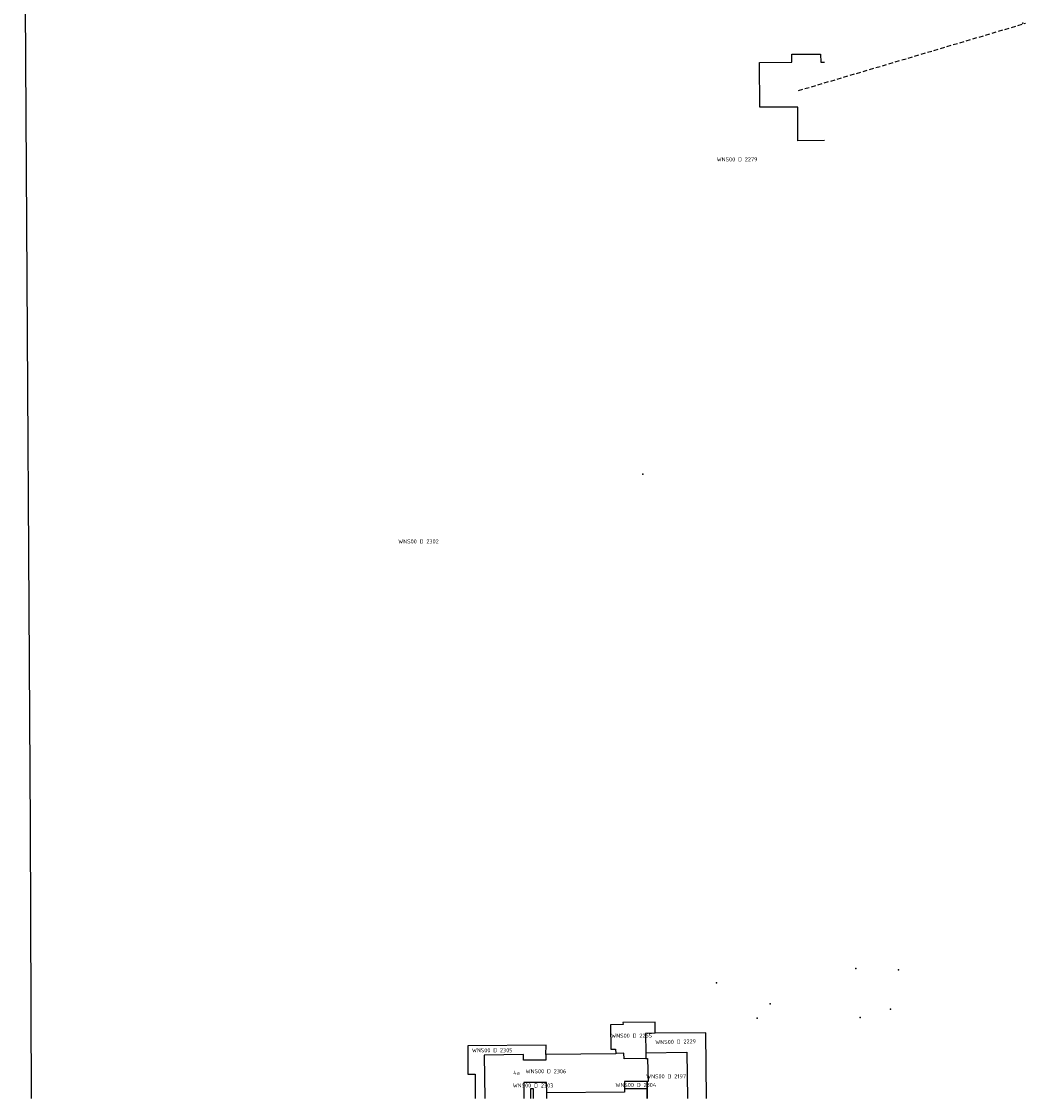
# Model space of a CAD drawing. Extents: x 122000 to 123045, y 469000 to 469500.
# Tile 3 of 4: x 122821 to 123045, y 469000 to 469240. Entities that reach past the tile are written whole.
import ezdxf
from ezdxf.enums import TextEntityAlignment as Align

# ---------------------------------------------------------------- set-up
doc = ezdxf.new("R2010")
doc.units = 0
doc.header["$LTSCALE"] = 4
doc.linetypes.add('STIPPELFIJN', pattern=[0.375, 0.25, -0.125])
doc.layers.get('0').update_dxf_attribs({"linetype": 'CONTINUOUS'})
for name, color, linetype in [('BIJPIJL', 8, 'STIPPELFIJN'), ('BOUWT01', 1, 'CONTINUOUS'), ('G01', 3, 'CONTINUOUS'), ('TEK-D01', 7, 'CONTINUOUS'), ('TEK-D02', 7, 'CONTINUOUS')]:
    doc.layers.add(name, color=color, linetype=linetype)
doc.styles.add('ISO', font='ISO')

# ---------------------------------------------------------------- blocks, each defined once
blk = doc.blocks.new('PERC')
at = {"color": 0}
blk.add_point((50, 15), dxfattribs=at)
at = {"color": 0, "style": 'ISO'}
blk.add_attdef('PERC', (50.6, 15), '', height=0.9, dxfattribs=at)

msp = doc.modelspace()

# ---------------------------------------------------------------- linework, layer by layer
at = {"layer": 'BIJPIJL', "linetype": 'STIPPELFIJN'}
msp.add_line((122994.215, 469224.625), (123044.815, 469239.625), dxfattribs=at)
at = {"layer": 'BOUWT01'}
for points in [[(123000, 469213.469), (122994.069, 469213.437), (122994.028, 469220.957), (122985.587, 469220.911), (122985.532, 469230.872), (122992.757, 469230.943), (122992.74, 469232.743), (122999.152, 469232.768), (122999.159, 469230.968), (123000, 469230.971)], [(122973.739, 469000), (122973.577, 469014.647), (122962.281, 469014.522), (122962.254, 469017.013), (122955.085, 469016.934), (122955.09, 469016.449), (122952.326, 469016.419), (122952.385, 469011.01), (122953.45, 469011.022), (122953.462, 469009.967), (122937.904, 469009.795), (122937.918, 469008.562), (122932.923, 469008.507), (122932.909, 469009.773), (122924.16, 469009.677)], [(122924.16, 469009.677), (122924.267, 469000)], [(122960.488, 469000), (122960.449, 469003.801), (122955.384, 469003.748), (122955.408, 469001.405), (122938.071, 469001.225), (122938.047, 469003.581), (122932.962, 469003.529), (122932.999, 469000)]]:
    msp.add_lwpolyline(points, dxfattribs=at)
at = {"layer": 'G01'}
for points in [[(122820.992, 469377.991), (122822.901, 469060.554), (122823.12, 469000)], [(123000, 469213.469), (122994.069, 469213.437), (122994.028, 469220.957), (122985.587, 469220.911), (122985.532, 469230.872), (122992.757, 469230.943), (122992.74, 469232.743), (122999.152, 469232.768), (122999.159, 469230.968)], [(122999.159, 469230.968), (123000, 469230.972)], [(122962.281, 469014.522), (122962.254, 469017.013), (122955.085, 469016.934), (122955.09, 469016.449), (122952.326, 469016.419), (122952.385, 469011.01), (122953.45, 469011.022), (122953.461, 469010.028)], [(122962.281, 469014.522), (122960.071, 469014.492), (122960.14, 469010.138)], [(122973.739, 469000), (122973.577, 469014.647), (122962.281, 469014.522)], [(122937.904, 469009.795), (122937.935, 469011.877), (122920.519, 469011.765), (122920.519, 469005.381), (122922.143, 469005.437), (122922.143, 469000)], [(122937.904, 469009.795), (122937.918, 469008.562), (122932.923, 469008.507), (122932.909, 469009.773), (122924.16, 469009.677), (122924.267, 469000)], [(122953.461, 469010.028), (122953.462, 469009.967), (122937.904, 469009.795)], [(122960.16, 469008.884), (122955.312, 469008.801), (122955.287, 469010.058), (122953.461, 469010.028)], [(122960.14, 469010.138), (122969.32, 469010.289), (122969.48, 469000)], [(122960.14, 469010.138), (122960.16, 469008.884)], [(122960.16, 469008.884), (122960.525, 469008.89), (122960.672, 469003.805), (122960.449, 469003.801)], [(122938.071, 469001.225), (122938.047, 469003.581), (122932.962, 469003.529), (122933.003, 469000)], [(122960.449, 469003.801), (122955.384, 469003.748), (122955.399, 469002.244)], [(122960.449, 469003.801), (122960.465, 469002.245)], [(122934.561, 469000), (122934.575, 469002.189), (122935.079, 469002.245), (122935.079, 469000)], [(122955.399, 469002.244), (122955.408, 469001.405), (122938.071, 469001.225)], [(122938.083, 469000), (122938.071, 469001.225)], [(122955.399, 469002.244), (122960.465, 469002.245)], [(122960.465, 469002.245), (122960.488, 469000)]]:
    msp.add_lwpolyline(points, dxfattribs=at)

# ---------------------------------------------------------------- block references
at = {"layer": 'TEK-D01'}
ref = msp.add_blockref('PERC', (122994.215, 469224.625), dxfattribs=at)
ref.add_attrib('PERC', 'WNS00 D 2279', dxfattribs={"layer": '0', "color": 0, "height": 0.9, "style": 'ISO'}).set_placement((122980.508, 469209.298), align=Align.MIDDLE)
ref = msp.add_blockref('PERC', (122909.489, 469124.143), dxfattribs=at)
ref.add_attrib('PERC', 'WNS00 D 2302', dxfattribs={"layer": '0', "color": 0, "height": 0.9, "style": 'ISO'}).set_placement((122909.489, 469124.143), align=Align.MIDDLE)
ref = msp.add_blockref('PERC', (122957.006, 469013.998), dxfattribs=at)
ref.add_attrib('PERC', 'WNS00 D 2265', dxfattribs={"layer": '0', "color": 0, "height": 0.9, "style": 'ISO'}).set_placement((122957.006, 469013.998), align=Align.MIDDLE)
ref = msp.add_blockref('PERC', (122966.818, 469012.649), dxfattribs=dict(at, rotation=1.212733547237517))
ref.add_attrib('PERC', 'WNS00 D 2229', dxfattribs={"layer": '0', "color": 0, "height": 0.9, "rotation": 1.21273, "style": 'ISO'}).set_placement((122966.818, 469012.649), align=Align.MIDDLE)
ref = msp.add_blockref('PERC', (122925.932, 469010.748), dxfattribs=at)
ref.add_attrib('PERC', 'WNS00 D 2305', dxfattribs={"layer": '0', "color": 0, "height": 0.9, "style": 'ISO'}).set_placement((122925.932, 469010.748), align=Align.MIDDLE)
ref = msp.add_blockref('PERC', (122937.904, 469006.07), dxfattribs=at)
ref.add_attrib('PERC', 'WNS00 D 2306', dxfattribs={"layer": '0', "color": 0, "height": 0.9, "style": 'ISO'}).set_placement((122937.904, 469006.07), align=Align.MIDDLE)
ref = msp.add_blockref('PERC', (122957.939, 469003.01), dxfattribs=at)
ref.add_attrib('PERC', 'WNS00 D 2304', dxfattribs={"layer": '0', "color": 0, "height": 0.9, "style": 'ISO'}).set_placement((122957.939, 469003.01), align=Align.MIDDLE)
ref = msp.add_blockref('PERC', (122964.689, 469004.92), dxfattribs=at)
ref.add_attrib('PERC', 'WNS00 D 2197', dxfattribs={"layer": '0', "color": 0, "height": 0.9, "style": 'ISO'}).set_placement((122964.689, 469004.92), align=Align.MIDDLE)
ref = msp.add_blockref('PERC', (122935.02, 469002.894), dxfattribs=at)
ref.add_attrib('PERC', 'WNS00 D 2303', dxfattribs={"layer": '0', "color": 0, "height": 0.9, "style": 'ISO'}).set_placement((122935.02, 469002.894), align=Align.MIDDLE)

# ---------------------------------------------------------------- texts
at = {"layer": 'TEK-D02', "style": 'ISO'}
msp.add_text('4a', height=0.9, dxfattribs=at).set_placement((122930.615, 469005), align=Align.BOTTOM_LEFT)

doc.saveas('drawing.dxf')
